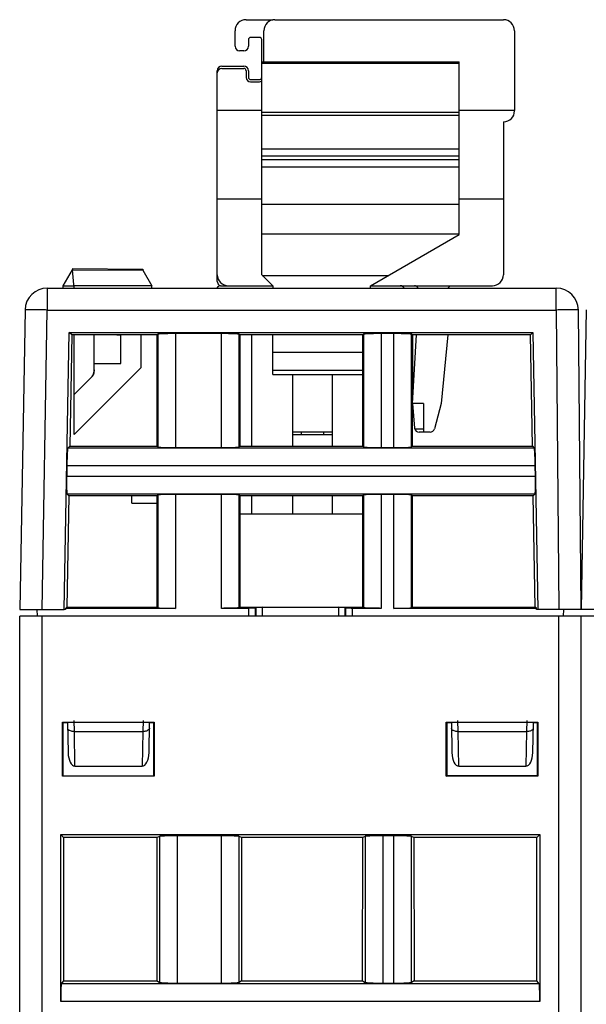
# Model space of a CAD drawing. Header units: millimetres. Extents: x 0 to 841, y 0 to 594.
# Tile 129 of 237: x 330 to 355, y 513 to 558. Entities that reach past the tile are written whole.
import ezdxf

# ---------------------------------------------------------------- set-up
doc = ezdxf.new("R2010")
doc.units = ezdxf.units.MM
doc.header["$LTSCALE"] = 46.255
doc.layers.get('0').update_dxf_attribs({"linetype": 'CONTINUOUS'})

msp = doc.modelspace()

# ---------------------------------------------------------------- linework, layer by layer
at = {"color": 7, "linetype": 'CONTINUOUS'}
for p, q in [((339.81851, 557.79595), (341.01851, 557.79595)), ((341.11851, 557.79595), (351.41851, 557.79595)), ((339.31851, 556.59595), (339.31851, 557.29595)), ((340.61851, 555.89595), (340.61851, 557.29595)), ((351.91851, 557.29595), (351.91851, 553.69595)), ((339.91851, 556.89595), (339.91851, 556.59595)), ((340.41851, 556.99595), (340.01851, 556.99595)), ((340.51851, 546.29595), (340.51851, 556.89595)), ((339.71851, 556.39595), (339.51851, 556.39595)), ((340.51851, 555.89595), (349.41851, 555.89595)), ((349.41851, 548.10535), (349.41851, 555.89595)), ((338.51851, 545.99595), (338.51851, 555.49595)), ((338.71851, 555.69595), (339.71851, 555.69595)), ((338.71851, 555.59595), (339.71851, 555.59595)), ((339.81851, 555.49595), (339.81851, 555.19595)), ((339.91851, 555.49595), (339.91851, 555.19595)), ((340.01851, 555.09595), (340.41851, 555.09595)), ((340.01851, 554.99595), (340.41851, 554.99595)), ((340.51851, 553.69595), (338.51851, 553.69595)), ((351.91851, 553.69595), (349.41851, 553.69595)), ((351.41851, 553.19595), (351.41851, 546.29595)), ((351.42851, 553.19595), (351.41851, 553.19595)), ((349.41851, 551.96426), (340.51851, 551.96426)), ((349.41851, 551.64485), (340.51851, 551.64485)), ((349.41851, 551.47277), (340.51851, 551.47277)), ((349.41851, 551.14511), (340.51851, 551.14511)), ((340.51851, 549.69595), (338.51851, 549.69595)), ((351.41851, 549.69595), (349.41851, 549.69595)), ((345.41851, 545.79595), (349.41851, 548.10535)), ((331.98851, 546.57367), (335.16451, 546.54595)), ((331.98855, 546.57367), (331.98855, 546.52367)), ((331.56851, 545.79595), (331.98866, 546.52367)), ((332.05991, 545.69595), (331.98866, 546.52367)), ((331.98866, 546.52367), (335.16412, 546.49596)), ((335.16437, 546.49595), (335.56851, 545.79595)), ((335.16451, 546.54595), (335.16451, 546.49595)), ((341.01851, 545.79595), (340.51851, 546.29595)), ((330.85431, 545.69595), (353.80066, 545.69595)), ((331.56786, 545.79482), (332.0513, 545.79595)), ((331.56851, 545.69595), (331.56851, 545.79595)), ((335.56851, 545.78768), (332.0513, 545.79595)), ((335.56851, 545.69595), (335.56851, 545.78768)), ((338.66851, 545.79595), (341.01851, 545.79595)), ((341.01851, 545.79595), (341.01851, 545.69595)), ((345.41851, 545.69595), (345.41851, 545.79595)), ((345.41851, 545.79595), (350.91851, 545.79595)), ((349.01851, 545.79595), (348.91851, 545.69595)), ((329.85446, 544.71341), (329.61851, 531.19595)), ((354.91851, 531.19595), (354.80063, 544.70432)), ((355.15446, 544.71341), (354.91851, 531.19595)), ((331.61851, 531.19595), (331.84059, 543.69312)), ((331.95358, 543.57815), (331.83958, 543.69215)), ((331.83958, 543.69215), (352.74645, 543.69215)), ((331.95257, 543.57717), (331.86345, 538.56223)), ((335.80071, 543.57815), (331.95358, 543.57815)), ((332.06851, 539.09595), (332.06851, 543.57815)), ((332.96851, 542.00388), (332.96851, 543.57815)), ((333.9886, 543.57815), (334.16851, 543.57501)), ((334.16851, 542.29842), (334.16851, 543.57501)), ((335.06851, 543.57815), (335.06851, 542.09595)), ((335.80071, 543.57815), (335.83568, 543.61312)), ((335.80224, 538.56223), (335.80071, 543.57815)), ((338.70184, 543.64008), (336.63519, 543.64008)), ((339.50135, 543.61312), (339.53632, 543.57815)), ((339.53632, 543.57815), (339.53479, 538.56223)), ((345.07571, 543.57815), (339.53632, 543.57815)), ((340.06851, 538.56223), (340.06851, 543.57815)), ((341.01851, 541.79595), (341.01851, 543.57815)), ((345.11068, 543.61312), (345.07571, 543.57815)), ((345.07724, 538.56223), (345.07571, 543.57815)), ((346.47684, 543.64008), (345.91019, 543.64008)), ((347.31132, 543.57815), (347.27635, 543.61312)), ((347.31132, 543.57815), (347.30979, 538.56223)), ((352.63444, 543.57815), (347.31132, 543.57815)), ((347.31851, 540.49595), (347.49298, 543.57815)), ((348.90679, 543.57815), (348.61851, 540.49595)), ((352.63444, 543.57815), (352.74645, 543.69215)), ((352.72359, 538.56147), (352.63444, 543.57815)), ((352.74645, 543.69215), (352.96851, 531.19595)), ((332.96851, 542.29678), (334.16851, 542.29842)), ((335.06851, 542.09595), (332.06851, 539.09595)), ((332.90356, 541.75745), (332.90947, 541.7682)), ((332.92051, 541.79012), (332.92562, 541.80128)), ((332.93045, 541.81255), (332.93501, 541.82395)), ((332.95353, 541.8824), (332.95636, 541.89434)), ((332.95636, 541.89433), (332.95891, 541.90634)), ((341.01851, 541.79595), (345.07625, 541.79595)), ((341.91851, 538.56223), (341.91851, 541.79595)), ((343.71851, 538.56223), (343.71851, 541.79595)), ((332.06851, 540.8965), (332.82207, 541.65033)), ((332.82207, 541.65038), (332.82207, 541.65029)), ((347.31851, 540.49595), (347.41628, 539.37852)), ((347.81851, 540.49595), (347.31851, 540.49595)), ((347.81851, 540.49595), (347.81851, 539.19595)), ((348.61851, 540.49595), (348.3099, 539.34419)), ((343.71851, 539.19595), (341.91851, 539.19595)), ((341.91851, 539.09595), (343.71851, 539.09595)), ((342.31851, 539.09595), (342.31851, 539.19595)), ((343.31851, 539.09595), (343.31851, 539.19595)), ((348.11671, 539.19595), (347.61551, 539.19595)), ((331.77612, 538.47641), (331.86345, 538.56223)), ((331.86345, 538.56223), (335.80224, 538.56223)), ((335.83568, 538.52879), (335.80224, 538.56223)), ((336.63519, 538.50183), (338.70184, 538.50183)), ((339.53479, 538.56223), (339.50135, 538.52879)), ((339.53479, 538.56223), (345.07724, 538.56223)), ((345.07724, 538.56223), (345.11068, 538.52879)), ((345.91019, 538.50183), (346.47684, 538.50183)), ((347.27635, 538.52879), (347.30979, 538.56223)), ((347.30979, 538.56223), (352.72433, 538.56223)), ((352.72433, 538.56223), (352.81008, 538.47648)), ((331.7352, 537.67689), (331.72713, 537.21501)), ((352.85989, 537.21501), (352.85183, 537.67689)), ((331.82453, 536.33036), (331.73932, 536.41557)), ((335.83568, 536.36312), (335.80292, 536.33036)), ((338.70184, 536.39008), (336.63519, 536.39008)), ((339.53411, 536.33036), (339.50135, 536.36312)), ((345.11068, 536.36312), (345.07792, 536.33036)), ((346.47684, 536.39008), (345.91019, 536.39008)), ((347.30911, 536.33036), (347.27635, 536.36312)), ((352.8469, 536.4155), (352.76324, 536.33036)), ((331.82377, 536.32963), (331.73457, 531.31002)), ((335.80292, 536.33036), (331.82453, 536.33036)), ((334.66851, 535.99595), (334.66851, 536.33036)), ((334.66851, 535.99595), (335.80302, 535.99595)), ((335.80445, 531.31002), (335.80292, 536.33036)), ((339.53411, 536.33036), (339.53258, 531.31002)), ((345.07792, 536.33036), (339.53411, 536.33036)), ((340.06851, 535.49595), (340.06851, 536.33036)), ((341.91851, 535.49595), (341.91851, 536.33036)), ((343.71851, 535.49595), (343.71851, 536.33036)), ((345.07945, 531.31002), (345.07792, 536.33036)), ((347.30911, 536.33036), (347.30758, 531.31002)), ((352.76324, 536.33036), (347.30911, 536.33036)), ((352.85246, 531.3095), (352.76324, 536.33036)), ((345.07817, 535.49595), (339.53386, 535.49595)), ((329.61851, 531.19595), (331.61851, 531.19595)), ((330.40568, 530.89595), (330.40306, 531.19595)), ((331.67438, 531.19596), (331.61851, 531.19595)), ((331.67537, 531.25184), (331.67438, 531.19596)), ((331.67521, 531.25184), (331.73457, 531.31002)), ((336.63519, 531.25183), (331.67521, 531.25184)), ((331.73457, 531.31002), (335.80445, 531.31002)), ((335.80445, 531.31002), (335.83568, 531.27879)), ((339.93341, 531.25183), (338.70185, 531.25183)), ((339.53258, 531.31002), (339.50135, 531.27879)), ((339.53258, 531.31002), (345.07945, 531.31002)), ((340.23323, 531.26194), (340.25852, 531.28723)), ((340.55916, 531.29781), (343.97786, 531.29781)), ((344.27851, 531.28723), (344.3038, 531.26194)), ((345.91019, 531.25183), (344.60362, 531.25183)), ((345.11068, 531.27879), (345.07945, 531.31002)), ((352.91125, 531.25182), (346.47684, 531.25183)), ((347.27635, 531.27879), (347.30758, 531.31002)), ((347.30758, 531.31002), (352.85304, 531.31002)), ((352.91167, 531.25233), (352.85246, 531.3095)), ((352.91263, 531.19596), (352.91167, 531.25233)), ((356.97438, 531.19596), (352.91263, 531.19596)), ((354.13135, 530.89595), (354.13396, 531.19595)), ((329.60941, 454.39595), (329.60941, 530.89595)), ((734.40941, 530.89595), (329.60941, 530.89595)), ((354.90941, 530.89595), (354.90941, 454.39595)), ((331.54215, 523.6787), (331.54252, 526.11285)), ((331.55941, 526.09595), (331.54246, 526.11285)), ((331.54246, 526.11285), (335.67633, 526.11285)), ((331.55941, 526.09595), (331.55941, 523.69595)), ((331.76851, 526.09595), (331.55941, 526.09595)), ((331.77026, 526.09595), (331.79381, 524.74691)), ((335.44322, 524.74691), (335.46677, 526.09595)), ((335.65944, 526.09595), (335.46851, 526.09595)), ((335.65941, 523.69595), (335.65941, 526.09595)), ((335.67633, 526.11285), (335.65944, 526.09595)), ((335.6763, 526.11285), (335.67667, 523.6787)), ((348.84215, 523.6787), (348.84252, 526.11285)), ((348.85941, 526.09595), (348.84246, 526.11285)), ((348.84246, 526.11285), (352.97633, 526.11285)), ((348.85941, 526.09595), (348.85941, 523.69595)), ((349.06851, 526.09595), (348.85941, 526.09595)), ((349.07026, 526.09595), (349.09381, 524.74691)), ((352.74322, 524.74691), (352.76677, 526.09595)), ((352.95944, 526.09595), (352.76851, 526.09595)), ((352.95941, 523.69595), (352.95941, 526.09595)), ((352.97633, 526.11285), (352.95944, 526.09595)), ((352.9763, 526.11285), (352.97667, 523.6787)), ((332.10194, 524.1336), (335.13509, 524.1336)), ((349.40194, 524.1336), (352.43509, 524.1336)), ((335.67661, 523.6787), (331.54219, 523.6787)), ((331.55944, 523.69595), (335.65941, 523.69595)), ((335.67667, 523.6787), (335.65941, 523.69595)), ((348.84219, 523.6787), (348.85944, 523.69595)), ((352.97661, 523.6787), (348.84219, 523.6787)), ((352.95941, 523.698), (348.85941, 523.69722)), ((348.85944, 523.69595), (352.95941, 523.69595)), ((352.97667, 523.6787), (352.95941, 523.69595)), ((331.45925, 513.52097), (331.45925, 521.04611)), ((331.58937, 520.916), (331.45925, 521.04611)), ((331.45925, 521.04611), (353.05957, 521.04611)), ((331.58937, 520.916), (331.59134, 514.45195)), ((335.81455, 520.916), (331.58937, 520.916)), ((335.8106, 514.45195), (335.81455, 520.916)), ((335.91817, 520.96774), (335.81455, 520.916)), ((338.70261, 520.99373), (336.71622, 520.99373)), ((339.60428, 520.916), (339.50066, 520.96774)), ((339.60428, 520.916), (339.60822, 514.45195)), ((345.07455, 520.916), (339.60428, 520.916)), ((345.0706, 514.45195), (345.07455, 520.916)), ((345.17817, 520.96774), (345.07455, 520.916)), ((346.48261, 520.99373), (345.97622, 520.99373)), ((347.38428, 520.916), (347.28066, 520.96774)), ((347.38428, 520.916), (347.38822, 514.45195)), ((352.92946, 520.916), (347.38428, 520.916)), ((352.92749, 514.45195), (352.92946, 520.916)), ((353.05957, 521.04611), (352.92946, 520.916)), ((353.05957, 521.04611), (353.05957, 513.52097)), ((331.59134, 514.45195), (331.48597, 514.32021)), ((331.59134, 514.45195), (335.8106, 514.45195)), ((335.8106, 514.45195), (335.91817, 514.38479)), ((336.71622, 514.35229), (338.70261, 514.35229)), ((339.60822, 514.45195), (339.50066, 514.38479)), ((339.60822, 514.45195), (345.0706, 514.45195)), ((345.0706, 514.45195), (345.17817, 514.38479)), ((345.97622, 514.35229), (346.48261, 514.35229)), ((347.38822, 514.45195), (347.28066, 514.38479)), ((347.38822, 514.45195), (352.92749, 514.45195)), ((353.03285, 514.32021), (352.92749, 514.45195))]:
    msp.add_line(p, q, dxfattribs=at)
at = {"color": 9, "linetype": 'CONTINUOUS'}
for p, q in [((349.41851, 555.82361), (340.51851, 555.82361)), ((340.51851, 553.62457), (349.41851, 553.62457)), ((349.41851, 553.47169), (340.51851, 553.47169)), ((340.51851, 549.47571), (349.41851, 549.47571)), ((349.41851, 548.12059), (340.51851, 548.12059)), ((340.5469, 546.26757), (346.23537, 546.26757)), ((330.85431, 545.69595), (330.85431, 544.70468)), ((353.80066, 544.70468), (353.80066, 545.69595)), ((330.61851, 531.19595), (330.85431, 544.70468)), ((330.85431, 544.70468), (353.80066, 544.70468)), ((353.80066, 544.70468), (353.91856, 531.19595)), ((335.83568, 543.61312), (335.83568, 538.52879)), ((336.63519, 543.64008), (336.63519, 538.50183)), ((338.70184, 538.50183), (338.70184, 543.64008)), ((339.50135, 538.52879), (339.50135, 543.61312)), ((345.11068, 543.61312), (345.11068, 538.52879)), ((345.91019, 543.64008), (345.91019, 538.50183)), ((346.47684, 538.50183), (346.47684, 543.64008)), ((347.27635, 538.52879), (347.27635, 543.61312)), ((345.07595, 542.78748), (341.01851, 542.78748)), ((341.01851, 541.99595), (345.07619, 541.99595)), ((347.4203, 539.35246), (347.81851, 539.35246)), ((352.81008, 538.47648), (331.77612, 538.47641)), ((352.85183, 537.67689), (331.7352, 537.67689)), ((331.72713, 537.21501), (352.85989, 537.21501)), ((331.73932, 536.41557), (352.8469, 536.4155)), ((335.83568, 536.36312), (335.83568, 531.27879)), ((336.63519, 536.39008), (336.63519, 531.25183)), ((338.70184, 531.25183), (338.70184, 536.39008)), ((339.50135, 531.27879), (339.50135, 536.36312)), ((345.11068, 536.36312), (345.11068, 531.27879)), ((345.91019, 536.39008), (345.91019, 531.25183)), ((346.47684, 531.25191), (346.47684, 536.39008)), ((347.27635, 531.27879), (347.27635, 536.36312)), ((339.93341, 530.89595), (339.93341, 531.25183)), ((340.23323, 530.89595), (340.23323, 531.26194)), ((340.25852, 531.28723), (340.25486, 530.89595)), ((340.5554, 530.89595), (340.55916, 531.29781)), ((343.97786, 531.29781), (343.98162, 530.89595)), ((344.28217, 530.89595), (344.27851, 531.28723)), ((344.3038, 531.26194), (344.3038, 530.89595)), ((344.60362, 531.25183), (344.60362, 530.89595)), ((330.60941, 530.89595), (330.60941, 453.39835)), ((353.90941, 453.39595), (353.90941, 530.89595)), ((332.07467, 525.69595), (332.06856, 526.19595)), ((335.16847, 526.19595), (335.16236, 525.69595)), ((349.37467, 525.69595), (349.36856, 526.19595)), ((352.46847, 526.19595), (352.46236, 525.69595)), ((332.10194, 524.1336), (332.07467, 525.69595)), ((332.07467, 525.69595), (335.16236, 525.69595)), ((335.16236, 525.69595), (335.13509, 524.1336)), ((349.40194, 524.1336), (349.37467, 525.69595)), ((349.37467, 525.69595), (352.46236, 525.69595)), ((352.46236, 525.69595), (352.43509, 524.1336)), ((335.91817, 520.96774), (335.91817, 514.38479)), ((336.71622, 520.99373), (336.71622, 514.35229)), ((338.70261, 514.35229), (338.70261, 520.99373)), ((339.50066, 514.38479), (339.50066, 520.96774)), ((345.17817, 520.96774), (345.17817, 514.38479)), ((345.97622, 520.99373), (345.97622, 514.35229)), ((346.48261, 514.35229), (346.48261, 520.99373)), ((347.28066, 514.38479), (347.28066, 520.96774)), ((353.03285, 514.32021), (331.48597, 514.32021)), ((353.05957, 513.52097), (331.45925, 513.52097))]:
    msp.add_line(p, q, dxfattribs=at)
at = {"color": 7, "linetype": 'CONTINUOUS'}
for points in [[(332.82207, 541.65029), (332.83064, 541.65907), (332.83899, 541.66807), (332.84712, 541.67726), (332.85502, 541.68665), (332.86269, 541.69624), (332.87012, 541.706), (332.87731, 541.71595), (332.88425, 541.72607), (332.89094, 541.73636), (332.89738, 541.74681), (332.90356, 541.75742), (332.90947, 541.76817), (332.91513, 541.77906), (332.92051, 541.79009), (332.92562, 541.80125), (332.93045, 541.81253), (332.93501, 541.82393), (332.93928, 541.83543), (332.94328, 541.84704), (332.94698, 541.85874), (332.9504, 541.87052), (332.95353, 541.88239)], [(332.95891, 541.90634), (332.96115, 541.91841), (332.9631, 541.93052), (332.96475, 541.94268), (332.96611, 541.95488), (332.96716, 541.9671), (332.96791, 541.97935), (332.96836, 541.99161), (332.96851, 542.00388)]]:
    msp.add_lwpolyline(points, dxfattribs=at)
for centre, radius, start, end in [((339.81851, 557.29595), 0.5, 90, 180), ((341.11851, 557.29595), 0.5, 90, 180), ((351.41851, 557.29595), 0.5, 0, 90), ((340.01851, 556.89595), 0.1, 90, 180), ((340.41851, 556.89595), 0.1, 0, 90), ((339.51851, 556.59595), 0.2, 180, 270), ((339.71851, 556.59595), 0.2, 270, 360), ((338.71851, 555.49595), 0.2, 90, 180), ((338.71851, 555.39595), 0.2, 90, 180), ((339.71851, 555.49595), 0.2, 0, 90), ((339.71851, 555.49595), 0.1, 0, 90), ((340.01851, 555.19595), 0.2, 180, 270), ((340.01851, 555.19595), 0.1, 180, 270), ((340.41851, 555.19595), 0.1, 270, 349.446376), ((340.41851, 555.19595), 0.2, 270, 300.008771), ((351.42851, 553.68595), 0.49, 270, 360), ((339.01851, 546.29595), 0.5, 180, 270), ((350.91851, 546.29595), 0.5, 270, 360), ((330.85431, 544.69595), 1, 90, 179), ((338.66851, 545.59595), 0.2, 90, 149.98335), ((338.71851, 545.99595), 0.2, 180, 232.385602), ((346.76851, 545.59595), 0.2, 30.01665, 90), ((347.40687, 545.59595), 0.2, 30.071265, 90), ((353.80066, 544.69595), 1, 0.479136, 90), ((347.61551, 539.39595), 0.2, 185, 270), ((348.11671, 539.39595), 0.2, 270, 345)]:
    msp.add_arc(centre, radius, start, end, dxfattribs=at)
at = {"color": 9, "linetype": 'CONTINUOUS'}
for centre, radius, start, end in [((329.21448, 451.75763), 92.96151, 88.9892584, 89.4250189), ((354.55466, 466.36032), 78.34799, 90.0343337, 90.5514066)]:
    msp.add_arc(centre, radius, start, end, dxfattribs=at)
at = {"color": 7, "linetype": 'CONTINUOUS'}
for centre, major_axis, ratio, start_param, end_param in [((340.55833, 531.28686), (0.30001, 0.00003), 0.03649235, 1.56802952, 3.10510913), ((343.97869, 531.28686), (0.30001, -0.00003), 0.03649235, 0.03648352, 1.57356313), ((332.09376, 524.75231), (-0.0107, 0.61868), 0.48482804, -4.71204408, -3.14997407), ((335.14327, 524.75231), (0.0107, 0.61868), 0.48482804, -3.13321124, -1.57114123), ((349.39376, 524.75231), (-0.0107, 0.61868), 0.48482804, -4.71204408, -3.14997407), ((352.44327, 524.75231), (0.0107, 0.61868), 0.48482804, -3.13321124, -1.57114123)]:
    msp.add_ellipse(centre, major_axis=major_axis, ratio=ratio, start_param=start_param, end_param=end_param, dxfattribs=at)
at = {"color": 9, "linetype": 'CONTINUOUS'}
for points, knots in [([(330.14736, 544.71446), (330.10674, 544.71482), (330.03563, 544.71527), (329.95336, 544.71567), (329.90374, 544.71516), (329.87922, 544.71526), (329.86414, 544.71399), (329.85652, 544.71447), (329.85462, 544.71356)], [0, 0, 0, 0, 0.41622933, 0.72880019, 0.8422043, 0.92561938, 0.9783508, 1, 1, 1, 1]), ([(354.80062, 544.70468), (354.80061, 544.70631), (354.79042, 544.70426), (354.77964, 544.70734), (354.75385, 544.7065), (354.72178, 544.7076), (354.67961, 544.70775), (354.6075, 544.70826), (354.54915, 544.70829), (354.50772, 544.70829)], [0, 0, 0, 0, 0.01673173, 0.06594782, 0.14730841, 0.2601254, 0.40332519, 0.57572898, 1, 1, 1, 1]), ([(331.86349, 525.73666), (331.85053, 525.74291), (331.81063, 525.76535), (331.77528, 525.80841), (331.77471, 525.84072)], [0, 0, 0, 0, 0.30799172, 1, 1, 1, 1]), ([(332.07467, 525.69595), (332.05527, 525.6957), (331.98344, 525.69853), (331.91086, 525.7138), (331.86349, 525.73666)], [0, 0, 0, 0, 0.2694841, 1, 1, 1, 1]), ([(335.37354, 525.73666), (335.35892, 525.72961), (335.29139, 525.70394), (335.21816, 525.69522), (335.16236, 525.69595)], [0, 0, 0, 0, 0.22533055, 1, 1, 1, 1]), ([(335.46231, 525.84072), (335.46214, 525.83083), (335.45078, 525.78373), (335.407, 525.75281), (335.37354, 525.73666)], [0, 0, 0, 0, 0.2102254, 1, 1, 1, 1]), ([(349.16349, 525.73666), (349.15053, 525.74291), (349.11063, 525.76535), (349.07528, 525.80841), (349.07471, 525.84072)], [0, 0, 0, 0, 0.30799172, 1, 1, 1, 1]), ([(349.37467, 525.69595), (349.35527, 525.6957), (349.28344, 525.69853), (349.21086, 525.7138), (349.16349, 525.73666)], [0, 0, 0, 0, 0.2694841, 1, 1, 1, 1]), ([(352.67354, 525.73666), (352.65892, 525.72961), (352.59139, 525.70394), (352.51816, 525.69522), (352.46236, 525.69595)], [0, 0, 0, 0, 0.22533055, 1, 1, 1, 1]), ([(352.76231, 525.84072), (352.76214, 525.83083), (352.75078, 525.78373), (352.707, 525.75281), (352.67354, 525.73666)], [0, 0, 0, 0, 0.2102254, 1, 1, 1, 1])]:
    msp.add_open_spline(points, degree=3, knots=knots, dxfattribs=at)
at = {"color": 7, "linetype": 'CONTINUOUS'}
for points, knots in [([(336.07946, 543.63224), (336.04626, 543.63112), (335.98787, 543.62879), (335.92012, 543.62499), (335.87884, 543.62133), (335.85784, 543.61903), (335.84454, 543.61637), (335.8373, 543.61474), (335.83568, 543.61312)], [0, 0, 0, 0, 0.40668875, 0.7156525, 0.82959834, 0.91517752, 0.97187693, 1, 1, 1, 1]), ([(336.63519, 543.64008), (336.58432, 543.64008), (336.39906, 543.63942), (336.21378, 543.63677), (336.07946, 543.63224)], [0, 0, 0, 0, 0.27458326, 1, 1, 1, 1]), ([(339.25756, 543.63224), (339.21757, 543.63359), (339.03237, 543.63855), (338.84709, 543.64008), (338.70184, 543.64008)], [0, 0, 0, 0, 0.21596134, 1, 1, 1, 1]), ([(339.50135, 543.61312), (339.49972, 543.61474), (339.49249, 543.61637), (339.47918, 543.61903), (339.45818, 543.62133), (339.41691, 543.62499), (339.34916, 543.62879), (339.29077, 543.63112), (339.25756, 543.63224)], [0, 0, 0, 0, 0.02812307, 0.08482247, 0.17040165, 0.28434749, 0.59331124, 1, 1, 1, 1]), ([(345.35446, 543.63224), (345.32126, 543.63112), (345.26287, 543.62879), (345.19512, 543.62499), (345.15384, 543.62133), (345.13284, 543.61903), (345.11954, 543.61637), (345.1123, 543.61474), (345.11068, 543.61312)], [0, 0, 0, 0, 0.40668875, 0.7156525, 0.82959834, 0.91517752, 0.97187693, 1, 1, 1, 1]), ([(345.91019, 543.64008), (345.85932, 543.64008), (345.67406, 543.63942), (345.48878, 543.63677), (345.35446, 543.63224)], [0, 0, 0, 0, 0.27458326, 1, 1, 1, 1]), ([(347.03256, 543.63224), (346.99257, 543.63359), (346.80737, 543.63855), (346.62209, 543.64008), (346.47684, 543.64008)], [0, 0, 0, 0, 0.21596134, 1, 1, 1, 1]), ([(347.27635, 543.61312), (347.27472, 543.61474), (347.26749, 543.61637), (347.25418, 543.61903), (347.23318, 543.62133), (347.19191, 543.62499), (347.12416, 543.62879), (347.06577, 543.63112), (347.03256, 543.63224)], [0, 0, 0, 0, 0.02812307, 0.08482247, 0.17040165, 0.28434749, 0.59331124, 1, 1, 1, 1]), ([(332.96851, 542.00388), (332.96823, 541.93885), (332.94295, 541.80735), (332.86785, 541.69648), (332.82207, 541.65029)], [0, 0, 0, 0, 0.49997937, 1, 1, 1, 1]), ([(331.75275, 538.23262), (331.7507, 538.19264), (331.74251, 538.00748), (331.73774, 537.82218), (331.7352, 537.67689)], [0, 0, 0, 0, 0.21599379, 1, 1, 1, 1]), ([(331.77612, 538.47641), (331.77446, 538.47482), (331.77273, 538.46756), (331.76983, 538.45426), (331.76717, 538.43322), (331.76278, 538.39196), (331.75779, 538.32421), (331.75445, 538.26582), (331.75275, 538.23262)], [0, 0, 0, 0, 0.02812295, 0.08506288, 0.17085714, 0.28484842, 0.59363084, 1, 1, 1, 1]), ([(335.83568, 538.52879), (335.8373, 538.52716), (335.84454, 538.52554), (335.85784, 538.52288), (335.87884, 538.52058), (335.92012, 538.51692), (335.98787, 538.51311), (336.04626, 538.51079), (336.07946, 538.50967)], [0, 0, 0, 0, 0.02812307, 0.08482247, 0.17040165, 0.28434749, 0.59331124, 1, 1, 1, 1]), ([(336.07946, 538.50967), (336.11945, 538.50832), (336.30465, 538.50336), (336.48994, 538.50183), (336.63519, 538.50183)], [0, 0, 0, 0, 0.21596134, 1, 1, 1, 1]), ([(338.70184, 538.50183), (338.75271, 538.50183), (338.93797, 538.50249), (339.12324, 538.50514), (339.25756, 538.50967)], [0, 0, 0, 0, 0.27458326, 1, 1, 1, 1]), ([(339.25756, 538.50967), (339.29077, 538.51079), (339.34916, 538.51311), (339.41691, 538.51692), (339.45818, 538.52058), (339.47918, 538.52288), (339.49249, 538.52554), (339.49972, 538.52716), (339.50135, 538.52879)], [0, 0, 0, 0, 0.40668875, 0.7156525, 0.82959834, 0.91517752, 0.97187693, 1, 1, 1, 1]), ([(345.11068, 538.52879), (345.1123, 538.52716), (345.11954, 538.52554), (345.13284, 538.52288), (345.15384, 538.52058), (345.19512, 538.51692), (345.26287, 538.51311), (345.32126, 538.51079), (345.35446, 538.50967)], [0, 0, 0, 0, 0.02812307, 0.08482247, 0.17040165, 0.28434749, 0.59331124, 1, 1, 1, 1]), ([(345.35446, 538.50967), (345.39445, 538.50832), (345.57965, 538.50336), (345.76494, 538.50183), (345.91019, 538.50183)], [0, 0, 0, 0, 0.21596134, 1, 1, 1, 1]), ([(346.47684, 538.50183), (346.52771, 538.50183), (346.71297, 538.50249), (346.89824, 538.50514), (347.03256, 538.50967)], [0, 0, 0, 0, 0.27458326, 1, 1, 1, 1]), ([(347.03256, 538.50967), (347.06577, 538.51079), (347.12416, 538.51311), (347.19191, 538.51692), (347.23318, 538.52058), (347.25418, 538.52288), (347.26749, 538.52554), (347.27472, 538.52716), (347.27635, 538.52879)], [0, 0, 0, 0, 0.40668875, 0.7156525, 0.82959834, 0.91517752, 0.97187693, 1, 1, 1, 1]), ([(352.83428, 538.23262), (352.83257, 538.26611), (352.8292, 538.32489), (352.82416, 538.39302), (352.81973, 538.43437), (352.81703, 538.45534), (352.81412, 538.46858), (352.81235, 538.47579), (352.81068, 538.47737)], [0, 0, 0, 0, 0.40820619, 0.71706933, 0.83056235, 0.91569313, 0.97205944, 1, 1, 1, 1]), ([(352.85183, 537.67689), (352.85094, 537.72777), (352.84704, 537.91307), (352.84115, 538.09835), (352.83428, 538.23262)], [0, 0, 0, 0, 0.27456123, 1, 1, 1, 1]), ([(331.72713, 537.21501), (331.72624, 537.16415), (331.72367, 536.97893), (331.72308, 536.79365), (331.72527, 536.65929)], [0, 0, 0, 0, 0.27459824, 1, 1, 1, 1]), ([(352.86176, 536.65929), (352.86241, 536.69928), (352.86414, 536.88453), (352.86243, 537.06979), (352.85989, 537.21501)], [0, 0, 0, 0, 0.21593559, 1, 1, 1, 1]), ([(331.72527, 536.65929), (331.7258, 536.62637), (331.7271, 536.56837), (331.72968, 536.501), (331.73258, 536.45979), (331.73448, 536.43875), (331.73689, 536.42538), (331.73836, 536.4181), (331.73995, 536.41643)], [0, 0, 0, 0, 0.40511054, 0.71409832, 0.82849783, 0.91457704, 0.97167336, 1, 1, 1, 1]), ([(336.07946, 536.38224), (336.04626, 536.38112), (335.98787, 536.37879), (335.92012, 536.37499), (335.87884, 536.37133), (335.85784, 536.36903), (335.84454, 536.36637), (335.8373, 536.36474), (335.83568, 536.36312)], [0, 0, 0, 0, 0.40668875, 0.7156525, 0.82959834, 0.91517752, 0.97187693, 1, 1, 1, 1]), ([(336.63519, 536.39008), (336.58432, 536.39008), (336.39906, 536.38942), (336.21378, 536.38677), (336.07946, 536.38224)], [0, 0, 0, 0, 0.27458326, 1, 1, 1, 1]), ([(339.25756, 536.38224), (339.21757, 536.38359), (339.03237, 536.38855), (338.84709, 536.39008), (338.70184, 536.39008)], [0, 0, 0, 0, 0.21596134, 1, 1, 1, 1]), ([(339.50135, 536.36312), (339.49972, 536.36474), (339.49249, 536.36637), (339.47918, 536.36903), (339.45818, 536.37133), (339.41691, 536.37499), (339.34916, 536.37879), (339.29077, 536.38112), (339.25756, 536.38224)], [0, 0, 0, 0, 0.02812307, 0.08482247, 0.17040165, 0.28434749, 0.59331124, 1, 1, 1, 1]), ([(345.35446, 536.38224), (345.32126, 536.38112), (345.26287, 536.37879), (345.19512, 536.37499), (345.15384, 536.37133), (345.13284, 536.36903), (345.11954, 536.36637), (345.1123, 536.36474), (345.11068, 536.36312)], [0, 0, 0, 0, 0.40668875, 0.7156525, 0.82959834, 0.91517752, 0.97187693, 1, 1, 1, 1]), ([(345.91019, 536.39008), (345.85932, 536.39008), (345.67406, 536.38942), (345.48878, 536.38677), (345.35446, 536.38224)], [0, 0, 0, 0, 0.27458326, 1, 1, 1, 1]), ([(347.03256, 536.38224), (346.99257, 536.38359), (346.80737, 536.38855), (346.62209, 536.39008), (346.47684, 536.39008)], [0, 0, 0, 0, 0.21596134, 1, 1, 1, 1]), ([(347.27635, 536.36312), (347.27472, 536.36474), (347.26749, 536.36637), (347.25418, 536.36903), (347.23318, 536.37133), (347.19191, 536.37499), (347.12416, 536.37879), (347.06577, 536.38112), (347.03256, 536.38224)], [0, 0, 0, 0, 0.02812307, 0.08482247, 0.17040165, 0.28434749, 0.59331124, 1, 1, 1, 1]), ([(352.8469, 536.4155), (352.84848, 536.41716), (352.85, 536.42437), (352.85395, 536.44669), (352.85672, 536.49326), (352.86005, 536.56757), (352.86122, 536.62609), (352.86176, 536.65929)], [0, 0, 0, 0, 0.02813501, 0.08463608, 0.28392204, 0.59303907, 1, 1, 1, 1]), ([(335.83568, 531.27879), (335.8373, 531.27716), (335.84454, 531.27554), (335.85784, 531.27288), (335.87884, 531.27058), (335.92012, 531.26692), (335.98787, 531.26311), (336.04626, 531.26079), (336.07946, 531.25967)], [0, 0, 0, 0, 0.02812307, 0.08482247, 0.17040165, 0.28434749, 0.59331124, 1, 1, 1, 1]), ([(336.07946, 531.25967), (336.11945, 531.25832), (336.30465, 531.25336), (336.48994, 531.25183), (336.63519, 531.25183)], [0, 0, 0, 0, 0.21596134, 1, 1, 1, 1]), ([(339.25757, 531.25967), (339.21758, 531.25832), (339.03239, 531.25336), (338.84711, 531.25183), (338.70185, 531.25183)], [0, 0, 0, 0, 0.21594232, 1, 1, 1, 1]), ([(339.50135, 531.27879), (339.49972, 531.27716), (339.49248, 531.27554), (339.47916, 531.27288), (339.45815, 531.27058), (339.41688, 531.26692), (339.34914, 531.26311), (339.29077, 531.26079), (339.25757, 531.25967)], [0, 0, 0, 0, 0.0281523, 0.08491361, 0.17053838, 0.28448796, 0.59337852, 1, 1, 1, 1]), ([(340.14181, 531.25477), (340.12681, 531.25426), (340.05736, 531.2524), (339.98788, 531.25183), (339.93341, 531.25183)], [0, 0, 0, 0, 0.21596134, 1, 1, 1, 1]), ([(340.23323, 531.26194), (340.2314, 531.26011), (340.22163, 531.26002), (340.20451, 531.25725), (340.17601, 531.25623), (340.15426, 531.25519), (340.14181, 531.25477)], [0, 0, 0, 0, 0.08445876, 0.28404118, 0.59313718, 1, 1, 1, 1]), ([(344.39522, 531.25477), (344.38277, 531.25519), (344.36102, 531.25623), (344.33252, 531.25725), (344.3154, 531.26002), (344.30563, 531.26011), (344.3038, 531.26194)], [0, 0, 0, 0, 0.40686282, 0.71595881, 0.91554124, 1, 1, 1, 1]), ([(344.60362, 531.25183), (344.58454, 531.25183), (344.51507, 531.25208), (344.44559, 531.25307), (344.39522, 531.25477)], [0, 0, 0, 0, 0.27458326, 1, 1, 1, 1]), ([(345.35446, 531.25967), (345.32126, 531.26079), (345.26288, 531.26311), (345.19514, 531.26692), (345.15387, 531.27058), (345.13286, 531.27288), (345.11955, 531.27554), (345.1123, 531.27716), (345.11068, 531.27879)], [0, 0, 0, 0, 0.40663617, 0.71553311, 0.82947949, 0.91509719, 0.97185087, 1, 1, 1, 1]), ([(345.91019, 531.25183), (345.85932, 531.25183), (345.67406, 531.25249), (345.48878, 531.25514), (345.35446, 531.25967)], [0, 0, 0, 0, 0.27459855, 1, 1, 1, 1]), ([(346.47684, 531.25183), (346.52771, 531.25183), (346.71297, 531.25249), (346.89824, 531.25514), (347.03256, 531.25967)], [0, 0, 0, 0, 0.27458326, 1, 1, 1, 1]), ([(347.03256, 531.25967), (347.06577, 531.26079), (347.12416, 531.26311), (347.19191, 531.26692), (347.23318, 531.27058), (347.25418, 531.27288), (347.26749, 531.27554), (347.27472, 531.27716), (347.27635, 531.27879)], [0, 0, 0, 0, 0.40668875, 0.7156525, 0.82959834, 0.91517752, 0.97187693, 1, 1, 1, 1]), ([(336.17062, 520.98623), (336.13743, 520.98515), (336.07867, 520.98273), (336.00226, 520.97918), (335.95188, 520.97358), (335.9256, 520.97146), (335.91817, 520.96774)], [0, 0, 0, 0, 0.39310402, 0.69732765, 0.90161445, 1, 1, 1, 1]), ([(336.71622, 520.99373), (336.66649, 520.99373), (336.48461, 520.9931), (336.30271, 520.99053), (336.17062, 520.98623)], [0, 0, 0, 0, 0.27340487, 1, 1, 1, 1]), ([(339.2482, 520.98623), (339.20865, 520.98751), (339.02682, 520.99225), (338.84492, 520.99373), (338.70261, 520.99373)], [0, 0, 0, 0, 0.21756947, 1, 1, 1, 1]), ([(339.50066, 520.96774), (339.49322, 520.97146), (339.46695, 520.97358), (339.41657, 520.97918), (339.34016, 520.98273), (339.2814, 520.98515), (339.2482, 520.98623)], [0, 0, 0, 0, 0.09838555, 0.30267234, 0.60689597, 1, 1, 1, 1]), ([(345.43062, 520.98623), (345.39743, 520.98515), (345.33867, 520.98273), (345.26226, 520.97918), (345.21188, 520.97358), (345.1856, 520.97146), (345.17817, 520.96774)], [0, 0, 0, 0, 0.39310402, 0.69732765, 0.90161445, 1, 1, 1, 1]), ([(345.97622, 520.99373), (345.92649, 520.99373), (345.74461, 520.9931), (345.56271, 520.99053), (345.43062, 520.98623)], [0, 0, 0, 0, 0.27340487, 1, 1, 1, 1]), ([(347.0282, 520.98623), (346.98865, 520.98751), (346.80682, 520.99225), (346.62492, 520.99373), (346.48261, 520.99373)], [0, 0, 0, 0, 0.21756947, 1, 1, 1, 1]), ([(347.28066, 520.96774), (347.27322, 520.97146), (347.24695, 520.97358), (347.19657, 520.97918), (347.12016, 520.98273), (347.0614, 520.98515), (347.0282, 520.98623)], [0, 0, 0, 0, 0.09838555, 0.30267234, 0.60689597, 1, 1, 1, 1]), ([(331.48597, 514.32021), (331.48144, 514.31454), (331.4806, 514.28874), (331.4738, 514.24159), (331.47078, 514.16563), (331.46812, 514.10738), (331.46701, 514.07418)], [0, 0, 0, 0, 0.088074, 0.28889114, 0.59672339, 1, 1, 1, 1]), ([(335.91817, 514.38479), (335.9253, 514.38033), (335.95192, 514.37733), (336.0021, 514.37058), (336.07867, 514.36601), (336.13742, 514.36303), (336.17062, 514.36168)], [0, 0, 0, 0, 0.09929069, 0.30361191, 0.60750806, 1, 1, 1, 1]), ([(336.17062, 514.36168), (336.21017, 514.36007), (336.39198, 514.35415), (336.5739, 514.35229), (336.71622, 514.35229)], [0, 0, 0, 0, 0.2175915, 1, 1, 1, 1]), ([(338.70261, 514.35229), (338.75234, 514.35229), (338.93423, 514.35309), (339.11615, 514.3563), (339.2482, 514.36168)], [0, 0, 0, 0, 0.27339584, 1, 1, 1, 1]), ([(339.2482, 514.36168), (339.28141, 514.36303), (339.34015, 514.36601), (339.41672, 514.37058), (339.4669, 514.37733), (339.49353, 514.38033), (339.50066, 514.38479)], [0, 0, 0, 0, 0.39249193, 0.69638807, 0.9007093, 1, 1, 1, 1]), ([(345.17817, 514.38479), (345.1853, 514.38033), (345.21192, 514.37733), (345.2621, 514.37058), (345.33867, 514.36601), (345.39742, 514.36303), (345.43062, 514.36168)], [0, 0, 0, 0, 0.09929069, 0.30361191, 0.60750806, 1, 1, 1, 1]), ([(345.43062, 514.36168), (345.47017, 514.36007), (345.65198, 514.35415), (345.8339, 514.35229), (345.97622, 514.35229)], [0, 0, 0, 0, 0.2175915, 1, 1, 1, 1]), ([(346.48261, 514.35229), (346.53234, 514.35229), (346.71423, 514.35309), (346.89615, 514.3563), (347.0282, 514.36168)], [0, 0, 0, 0, 0.27339584, 1, 1, 1, 1]), ([(347.0282, 514.36168), (347.06141, 514.36303), (347.12015, 514.36601), (347.19672, 514.37058), (347.2469, 514.37733), (347.27353, 514.38033), (347.28066, 514.38479)], [0, 0, 0, 0, 0.39249193, 0.69638807, 0.9007093, 1, 1, 1, 1]), ([(353.05182, 514.07418), (353.05071, 514.10738), (353.04804, 514.16563), (353.04503, 514.24159), (353.03823, 514.28874), (353.03739, 514.31454), (353.03285, 514.32021)], [0, 0, 0, 0, 0.4032766, 0.71110885, 0.911926, 1, 1, 1, 1]), ([(331.46701, 514.07418), (331.46568, 514.0343), (331.46077, 513.84993), (331.45925, 513.66549), (331.45925, 513.52097)], [0, 0, 0, 0, 0.21636758, 1, 1, 1, 1]), ([(353.05957, 513.52097), (353.05957, 513.57155), (353.05891, 513.75598), (353.05629, 513.94041), (353.05182, 514.07418)], [0, 0, 0, 0, 0.27428543, 1, 1, 1, 1])]:
    msp.add_open_spline(points, degree=3, knots=knots, dxfattribs=at)

doc.saveas('drawing.dxf')
